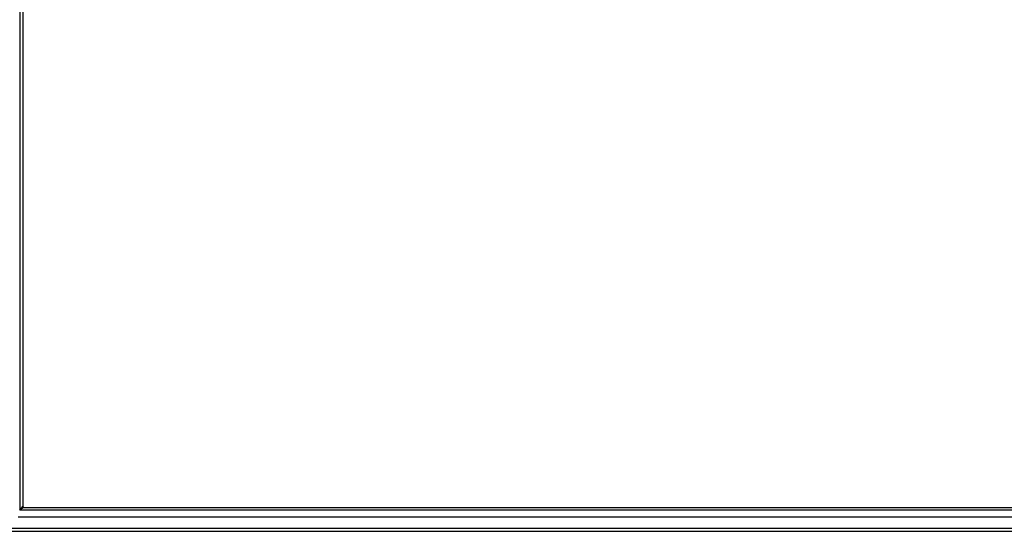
# Model space of a CAD drawing. Header units: inches. Extents: x 26 to 729, y 80 to 336.
# Tile 4 of 153: x 246 to 281, y 191 to 210. Entities that reach past the tile are written whole.
import ezdxf

# ---------------------------------------------------------------- set-up
doc = ezdxf.new("R2010")
doc.units = ezdxf.units.IN
doc.header["$MEASUREMENT"] = 0
doc.layers.add('Visible Edges(ANSI)', color=7, linetype='Continuous', lineweight=25)
doc.layers.add('Visible Tangent Edges(ANSI)', color=7, linetype='Continuous', lineweight=25)

msp = doc.modelspace()

# ---------------------------------------------------------------- linework, layer by layer
at = {"layer": 'Visible Edges(ANSI)'}
for p, q in [((245.665, 227.162), (245.665, 191.956)), ((245.696, 191.925), (315.901, 191.925)), ((316.09, 191.571), (245.507, 191.571)), ((244.897, 191.059), (316.699, 191.059))]:
    msp.add_line(p, q, dxfattribs=at)
for centre, radius, start, end in [((245.548, 191.809), 0.195, 36.5553, 53.4447), ((245.696, 191.956), 0.031, 180, 270)]:
    msp.add_arc(centre, radius, start, end, dxfattribs=at)
at = {"layer": 'Visible Tangent Edges(ANSI)'}
for p, q in [((245.566, 227.292), (245.566, 191.826)), ((245.566, 191.826), (245.665, 191.956)), ((245.696, 191.925), (245.566, 191.826)), ((316.031, 191.826), (245.566, 191.826)), ((316.699, 191.158), (244.897, 191.158))]:
    msp.add_line(p, q, dxfattribs=at)

doc.saveas('drawing.dxf')
